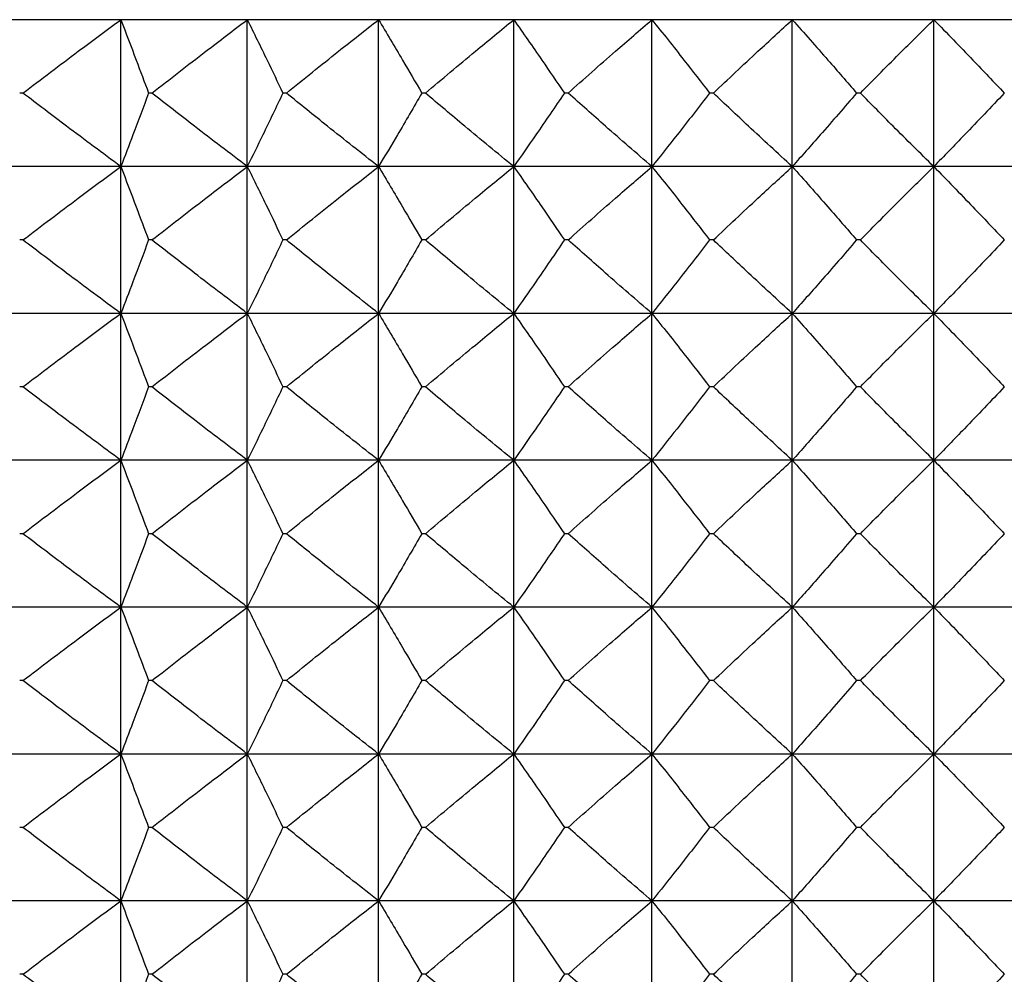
# Model space of a CAD drawing. Header units: millimetres. Extents: x 0 to 210, y 0 to 297.
# Tile 72 of 80: x 174.52 to 176.53, y 272.48 to 274.43. Entities that reach past the tile are written whole.
import ezdxf

# ---------------------------------------------------------------- set-up
doc = ezdxf.new("R2010")
doc.units = ezdxf.units.MM

msp = doc.modelspace()

# ---------------------------------------------------------------- linework, layer by layer
at = {"color": 7, "linetype": 'Continuous', "lineweight": 25}
for p, q in [((174.7272, 274.4273), (174.4805, 274.4273)), ((174.9855, 274.4273), (174.7272, 274.4273)), ((174.7272, 274.1273), (174.7272, 274.4273)), ((175.2536, 274.4273), (174.9855, 274.4273)), ((174.9855, 274.1273), (174.9855, 274.4273)), ((175.5298, 274.4273), (175.2536, 274.4273)), ((175.2536, 274.1273), (175.2536, 274.4273)), ((175.8121, 274.4273), (175.5298, 274.4273)), ((175.5298, 274.1273), (175.5298, 274.4273)), ((176.0988, 274.4273), (175.8121, 274.4273)), ((175.8121, 274.1273), (175.8121, 274.4273)), ((176.3878, 274.4273), (176.0988, 274.4273)), ((176.0988, 274.1273), (176.0988, 274.4273)), ((176.6774, 274.4273), (176.3878, 274.4273)), ((176.3878, 274.1273), (176.3878, 274.4273)), ((174.5271, 274.2773), (174.5205, 274.2773)), ((174.7906, 274.2773), (174.7838, 274.2773)), ((175.0653, 274.2773), (175.0582, 274.2773)), ((175.3493, 274.2773), (175.342, 274.2773)), ((175.6407, 274.2773), (175.6332, 274.2773)), ((175.9375, 274.2773), (175.9299, 274.2773)), ((176.2378, 274.2773), (176.2301, 274.2773)), ((174.7272, 274.1273), (174.4805, 274.1273)), ((174.9855, 274.1273), (174.7272, 274.1273)), ((174.7272, 273.8273), (174.7272, 274.1273)), ((175.2536, 274.1273), (174.9855, 274.1273)), ((174.9855, 273.8273), (174.9855, 274.1273)), ((175.5298, 274.1273), (175.2536, 274.1273)), ((175.2536, 273.8273), (175.2536, 274.1273)), ((175.8121, 274.1273), (175.5298, 274.1273)), ((175.5298, 273.8273), (175.5298, 274.1273)), ((176.0988, 274.1273), (175.8121, 274.1273)), ((175.8121, 273.8273), (175.8121, 274.1273)), ((176.3878, 274.1273), (176.0988, 274.1273)), ((176.0988, 273.8273), (176.0988, 274.1273)), ((176.6774, 274.1273), (176.3878, 274.1273)), ((176.3878, 273.8273), (176.3878, 274.1273)), ((174.5271, 273.9773), (174.5205, 273.9773)), ((174.7906, 273.9773), (174.7838, 273.9773)), ((175.0653, 273.9773), (175.0582, 273.9773)), ((175.3493, 273.9773), (175.342, 273.9773)), ((175.6407, 273.9773), (175.6332, 273.9773)), ((175.9375, 273.9773), (175.9299, 273.9773)), ((176.2378, 273.9773), (176.2301, 273.9773)), ((174.7272, 273.8273), (174.4805, 273.8273)), ((174.9855, 273.8273), (174.7272, 273.8273)), ((174.7272, 273.5273), (174.7272, 273.8273)), ((175.2536, 273.8273), (174.9855, 273.8273)), ((174.9855, 273.5273), (174.9855, 273.8273)), ((175.5298, 273.8273), (175.2536, 273.8273)), ((175.2536, 273.5273), (175.2536, 273.8273)), ((175.8121, 273.8273), (175.5298, 273.8273)), ((175.5298, 273.5273), (175.5298, 273.8273)), ((176.0988, 273.8273), (175.8121, 273.8273)), ((175.8121, 273.5273), (175.8121, 273.8273)), ((176.3878, 273.8273), (176.0988, 273.8273)), ((176.0988, 273.5273), (176.0988, 273.8273)), ((176.3878, 273.5273), (176.3878, 273.8273)), ((176.6774, 273.8273), (176.3878, 273.8273)), ((174.5271, 273.6773), (174.5205, 273.6773)), ((174.7906, 273.6773), (174.7838, 273.6773)), ((175.0653, 273.6773), (175.0582, 273.6773)), ((175.3493, 273.6773), (175.342, 273.6773)), ((175.6407, 273.6773), (175.6332, 273.6773)), ((175.9375, 273.6773), (175.9299, 273.6773)), ((176.2378, 273.6773), (176.2301, 273.6773)), ((174.7272, 273.5273), (174.4805, 273.5273)), ((174.9855, 273.5273), (174.7272, 273.5273)), ((174.7272, 273.2273), (174.7272, 273.5273)), ((175.2536, 273.5273), (174.9855, 273.5273)), ((174.9855, 273.2273), (174.9855, 273.5273)), ((175.5298, 273.5273), (175.2536, 273.5273)), ((175.2536, 273.2273), (175.2536, 273.5273)), ((175.8121, 273.5273), (175.5298, 273.5273)), ((175.5298, 273.2273), (175.5298, 273.5273)), ((176.0988, 273.5273), (175.8121, 273.5273)), ((175.8121, 273.2273), (175.8121, 273.5273)), ((176.3878, 273.5273), (176.0988, 273.5273)), ((176.0988, 273.2273), (176.0988, 273.5273)), ((176.6774, 273.5273), (176.3878, 273.5273)), ((176.3878, 273.2273), (176.3878, 273.5273)), ((174.5271, 273.3773), (174.5205, 273.3773)), ((174.7906, 273.3773), (174.7838, 273.3773)), ((175.0653, 273.3773), (175.0582, 273.3773)), ((175.3493, 273.3773), (175.342, 273.3773)), ((175.6407, 273.3773), (175.6332, 273.3773)), ((175.9375, 273.3773), (175.9299, 273.3773)), ((176.2378, 273.3773), (176.2301, 273.3773)), ((174.7272, 273.2273), (174.4805, 273.2273)), ((174.9855, 273.2273), (174.7272, 273.2273)), ((174.7272, 272.9273), (174.7272, 273.2273)), ((175.2536, 273.2273), (174.9855, 273.2273)), ((174.9855, 272.9273), (174.9855, 273.2273)), ((175.5298, 273.2273), (175.2536, 273.2273)), ((175.2536, 272.9273), (175.2536, 273.2273)), ((175.8121, 273.2273), (175.5298, 273.2273)), ((175.5298, 272.9273), (175.5298, 273.2273)), ((176.0988, 273.2273), (175.8121, 273.2273)), ((175.8121, 272.9273), (175.8121, 273.2273)), ((176.3878, 273.2273), (176.0988, 273.2273)), ((176.0988, 272.9273), (176.0988, 273.2273)), ((176.6774, 273.2273), (176.3878, 273.2273)), ((176.3878, 272.9273), (176.3878, 273.2273)), ((174.5271, 273.0773), (174.5205, 273.0773)), ((174.7906, 273.0773), (174.7838, 273.0773)), ((175.0653, 273.0773), (175.0582, 273.0773)), ((175.3493, 273.0773), (175.342, 273.0773)), ((175.6407, 273.0773), (175.6332, 273.0773)), ((175.9375, 273.0773), (175.9299, 273.0773)), ((176.2378, 273.0773), (176.2301, 273.0773)), ((174.7272, 272.9273), (174.4805, 272.9273)), ((174.9855, 272.9273), (174.7272, 272.9273)), ((174.7272, 272.6273), (174.7272, 272.9273)), ((175.2536, 272.9273), (174.9855, 272.9273)), ((174.9855, 272.6273), (174.9855, 272.9273)), ((175.5298, 272.9273), (175.2536, 272.9273)), ((175.2536, 272.6273), (175.2536, 272.9273)), ((175.8121, 272.9273), (175.5298, 272.9273)), ((175.5298, 272.6273), (175.5298, 272.9273)), ((176.0988, 272.9273), (175.8121, 272.9273)), ((175.8121, 272.6273), (175.8121, 272.9273)), ((176.3878, 272.9273), (176.0988, 272.9273)), ((176.0988, 272.6273), (176.0988, 272.9273)), ((176.3878, 272.6273), (176.3878, 272.9273)), ((176.6774, 272.9273), (176.3878, 272.9273)), ((174.5271, 272.7773), (174.5205, 272.7773)), ((174.7906, 272.7773), (174.7838, 272.7773)), ((175.0653, 272.7773), (175.0582, 272.7773)), ((175.3493, 272.7773), (175.342, 272.7773)), ((175.6407, 272.7773), (175.6332, 272.7773)), ((175.9375, 272.7773), (175.9299, 272.7773)), ((176.2378, 272.7773), (176.2301, 272.7773)), ((174.7272, 272.6273), (174.4805, 272.6273)), ((174.9855, 272.6273), (174.7272, 272.6273)), ((174.7272, 272.3273), (174.7272, 272.6273)), ((175.2536, 272.6273), (174.9855, 272.6273)), ((174.9855, 272.3273), (174.9855, 272.6273)), ((175.5298, 272.6273), (175.2536, 272.6273)), ((175.2536, 272.3273), (175.2536, 272.6273)), ((175.8121, 272.6273), (175.5298, 272.6273)), ((175.5298, 272.3273), (175.5298, 272.6273)), ((176.0988, 272.6273), (175.8121, 272.6273)), ((175.8121, 272.3273), (175.8121, 272.6273)), ((176.3878, 272.6273), (176.0988, 272.6273)), ((176.0988, 272.3273), (176.0988, 272.6273)), ((176.6774, 272.6273), (176.3878, 272.6273)), ((176.3878, 272.3273), (176.3878, 272.6273)), ((174.5271, 272.4773), (174.5205, 272.4773)), ((174.7906, 272.4773), (174.7838, 272.4773)), ((175.0653, 272.4773), (175.0582, 272.4773)), ((175.3493, 272.4773), (175.342, 272.4773)), ((175.6407, 272.4773), (175.6332, 272.4773)), ((175.9375, 272.4773), (175.9299, 272.4773)), ((176.2378, 272.4773), (176.2301, 272.4773))]:
    msp.add_line(p, q, dxfattribs=at)
for points, knots in [([(174.5271, 274.2773), (174.5647, 274.3059), (174.6311, 274.3563), (174.6982, 274.4058), (174.7272, 274.4273)], [0, 0, 0, 0, 0.566759, 1, 1, 1, 1]), ([(174.7272, 274.4273), (174.7377, 274.3998), (174.7568, 274.3499), (174.7754, 274.2998), (174.7838, 274.2773)], [0, 0, 0, 0, 0.550756, 1, 1, 1, 1]), ([(174.7906, 274.2773), (174.8273, 274.3059), (174.8919, 274.3563), (174.9572, 274.4058), (174.9855, 274.4273)], [0, 0, 0, 0, 0.566817, 1, 1, 1, 1]), ([(174.9855, 274.4273), (174.999, 274.3998), (175.0235, 274.35), (175.0475, 274.2998), (175.0582, 274.2773)], [0, 0, 0, 0, 0.551066, 1, 1, 1, 1]), ([(175.0653, 274.2773), (175.1007, 274.3059), (175.1632, 274.3563), (175.2263, 274.4058), (175.2536, 274.4273)], [0, 0, 0, 0, 0.566891, 1, 1, 1, 1]), ([(175.2536, 274.4273), (175.27, 274.3998), (175.2998, 274.35), (175.3289, 274.2998), (175.342, 274.2773)], [0, 0, 0, 0, 0.551383, 1, 1, 1, 1]), ([(175.3493, 274.2773), (175.3832, 274.3059), (175.4431, 274.3563), (175.5036, 274.4058), (175.5298, 274.4273)], [0, 0, 0, 0, 0.566986, 1, 1, 1, 1]), ([(175.5298, 274.4273), (175.549, 274.3998), (175.5838, 274.3501), (175.6179, 274.2998), (175.6332, 274.2773)], [0, 0, 0, 0, 0.551688, 1, 1, 1, 1]), ([(175.6407, 274.2773), (175.6729, 274.3059), (175.7297, 274.3563), (175.7872, 274.4058), (175.8121, 274.4273)], [0, 0, 0, 0, 0.567103, 1, 1, 1, 1]), ([(175.8121, 274.4273), (175.834, 274.3999), (175.8736, 274.3501), (175.9125, 274.2998), (175.9299, 274.2773)], [0, 0, 0, 0, 0.551968, 1, 1, 1, 1]), ([(175.9375, 274.2773), (175.9678, 274.3059), (176.0212, 274.3562), (176.0754, 274.4058), (176.0988, 274.4273)], [0, 0, 0, 0, 0.5672433, 1, 1, 1, 1]), ([(176.0988, 274.4273), (176.1231, 274.3999), (176.1673, 274.3502), (176.2107, 274.2998), (176.2301, 274.2773)], [0, 0, 0, 0, 0.552216, 1, 1, 1, 1]), ([(176.2378, 274.2773), (176.266, 274.3059), (176.3157, 274.3562), (176.366, 274.4058), (176.3878, 274.4273)], [0, 0, 0, 0, 0.567411, 1, 1, 1, 1]), ([(176.3878, 274.4273), (176.4146, 274.3999), (176.4629, 274.3502), (176.5106, 274.2998), (176.5319, 274.2773)], [0, 0, 0, 0, 0.5524322, 1, 1, 1, 1]), ([(174.7272, 274.1273), (174.6901, 274.1547), (174.6231, 274.2043), (174.5567, 274.2548), (174.5271, 274.2773)], [0, 0, 0, 0, 0.553206, 1, 1, 1, 1]), ([(174.7838, 274.2773), (174.7732, 274.2488), (174.7546, 274.1987), (174.7355, 274.1488), (174.7272, 274.1273)], [0, 0, 0, 0, 0.569197, 1, 1, 1, 1]), ([(174.9855, 274.1273), (174.9494, 274.1547), (174.8841, 274.2043), (174.8195, 274.2548), (174.7906, 274.2773)], [0, 0, 0, 0, 0.553148, 1, 1, 1, 1]), ([(175.0582, 274.2773), (175.0446, 274.2488), (175.0206, 274.1987), (174.9961, 274.1488), (174.9855, 274.1273)], [0, 0, 0, 0, 0.568889, 1, 1, 1, 1]), ([(175.2536, 274.1273), (175.2187, 274.1547), (175.1556, 274.2043), (175.0932, 274.2548), (175.0653, 274.2773)], [0, 0, 0, 0, 0.553073, 1, 1, 1, 1]), ([(175.342, 274.2773), (175.3254, 274.2488), (175.2963, 274.1986), (175.2665, 274.1488), (175.2536, 274.1273)], [0, 0, 0, 0, 0.568572, 1, 1, 1, 1]), ([(175.5298, 274.1273), (175.4963, 274.1547), (175.4358, 274.2043), (175.376, 274.2548), (175.3493, 274.2773)], [0, 0, 0, 0, 0.552978, 1, 1, 1, 1]), ([(175.6332, 274.2773), (175.6138, 274.2488), (175.5796, 274.1985), (175.5448, 274.1488), (175.5298, 274.1273)], [0, 0, 0, 0, 0.568269, 1, 1, 1, 1]), ([(175.8121, 274.1273), (175.7803, 274.1547), (175.7229, 274.2043), (175.6661, 274.2548), (175.6407, 274.2773)], [0, 0, 0, 0, 0.552861, 1, 1, 1, 1]), ([(175.9299, 274.2773), (175.9078, 274.2488), (175.8689, 274.1985), (175.8292, 274.1488), (175.8121, 274.1273)], [0, 0, 0, 0, 0.567991, 1, 1, 1, 1]), ([(176.0988, 274.1273), (176.0689, 274.1547), (176.0148, 274.2044), (175.9614, 274.2548), (175.9375, 274.2773)], [0, 0, 0, 0, 0.552719, 1, 1, 1, 1]), ([(176.2301, 274.2773), (176.2055, 274.2488), (176.162, 274.1985), (176.1179, 274.1488), (176.0988, 274.1273)], [0, 0, 0, 0, 0.567743, 1, 1, 1, 1]), ([(176.3878, 274.1273), (176.36, 274.1547), (176.3097, 274.2044), (176.26, 274.2548), (176.2378, 274.2773)], [0, 0, 0, 0, 0.552551, 1, 1, 1, 1]), ([(176.5319, 274.2773), (176.5048, 274.2487), (176.4572, 274.1984), (176.4088, 274.1488), (176.3878, 274.1273)], [0, 0, 0, 0, 0.567528, 1, 1, 1, 1]), ([(174.5271, 273.9773), (174.5647, 274.0059), (174.6311, 274.0563), (174.6982, 274.1059), (174.7272, 274.1273)], [0, 0, 0, 0, 0.566794, 1, 1, 1, 1]), ([(174.7272, 274.1273), (174.7377, 274.0998), (174.7568, 274.0499), (174.7754, 273.9998), (174.7838, 273.9773)], [0, 0, 0, 0, 0.550756, 1, 1, 1, 1]), ([(174.7906, 273.9773), (174.8273, 274.0059), (174.8919, 274.0563), (174.9572, 274.1058), (174.9855, 274.1273)], [0, 0, 0, 0, 0.566853, 1, 1, 1, 1]), ([(174.9855, 274.1273), (174.999, 274.0998), (175.0235, 274.05), (175.0475, 273.9998), (175.0582, 273.9773)], [0, 0, 0, 0, 0.551066, 1, 1, 1, 1]), ([(175.0653, 273.9773), (175.1007, 274.0059), (175.1632, 274.0563), (175.2263, 274.1058), (175.2536, 274.1273)], [0, 0, 0, 0, 0.56693, 1, 1, 1, 1]), ([(175.2536, 274.1273), (175.27, 274.0998), (175.2998, 274.05), (175.3289, 273.9998), (175.342, 273.9773)], [0, 0, 0, 0, 0.551383, 1, 1, 1, 1]), ([(175.3493, 273.9773), (175.3832, 274.0059), (175.443, 274.0563), (175.5036, 274.1058), (175.5298, 274.1273)], [0, 0, 0, 0, 0.567027, 1, 1, 1, 1]), ([(175.5298, 274.1273), (175.549, 274.0998), (175.5838, 274.0501), (175.6179, 273.9998), (175.6332, 273.9773)], [0, 0, 0, 0, 0.551688, 1, 1, 1, 1]), ([(175.6407, 273.9773), (175.6729, 274.0059), (175.7297, 274.0563), (175.7872, 274.1058), (175.8121, 274.1273)], [0, 0, 0, 0, 0.567146, 1, 1, 1, 1]), ([(175.8121, 274.1273), (175.834, 274.0998), (175.8736, 274.0501), (175.9125, 273.9998), (175.9299, 273.9773)], [0, 0, 0, 0, 0.551968, 1, 1, 1, 1]), ([(175.9375, 273.9773), (175.9678, 274.0059), (176.0212, 274.0562), (176.0754, 274.1058), (176.0988, 274.1273)], [0, 0, 0, 0, 0.567289, 1, 1, 1, 1]), ([(176.0988, 274.1273), (176.1231, 274.0999), (176.1673, 274.0502), (176.2107, 273.9998), (176.2301, 273.9773)], [0, 0, 0, 0, 0.552216, 1, 1, 1, 1]), ([(176.2378, 273.9773), (176.266, 274.0059), (176.3156, 274.0562), (176.366, 274.1058), (176.3878, 274.1273)], [0, 0, 0, 0, 0.567461, 1, 1, 1, 1]), ([(176.3878, 274.1273), (176.4146, 274.0999), (176.4629, 274.0502), (176.5106, 273.9998), (176.5319, 273.9773)], [0, 0, 0, 0, 0.5524322, 1, 1, 1, 1]), ([(174.7272, 273.8273), (174.6901, 273.8547), (174.6231, 273.9043), (174.5567, 273.9548), (174.5271, 273.9773)], [0, 0, 0, 0, 0.55319, 1, 1, 1, 1]), ([(174.7838, 273.9773), (174.7732, 273.9488), (174.7546, 273.8987), (174.7355, 273.8488), (174.7272, 273.8273)], [0, 0, 0, 0, 0.569247, 1, 1, 1, 1]), ([(174.9855, 273.8273), (174.9494, 273.8547), (174.8841, 273.9043), (174.8195, 273.9548), (174.7906, 273.9773)], [0, 0, 0, 0, 0.553132, 1, 1, 1, 1]), ([(175.0582, 273.9773), (175.0446, 273.9488), (175.0206, 273.8987), (174.9961, 273.8488), (174.9855, 273.8273)], [0, 0, 0, 0, 0.568934, 1, 1, 1, 1]), ([(175.2536, 273.8273), (175.2187, 273.8547), (175.1556, 273.9043), (175.0932, 273.9548), (175.0653, 273.9773)], [0, 0, 0, 0, 0.553056, 1, 1, 1, 1]), ([(175.342, 273.9773), (175.3254, 273.9488), (175.2963, 273.8986), (175.2665, 273.8488), (175.2536, 273.8273)], [0, 0, 0, 0, 0.568614, 1, 1, 1, 1]), ([(175.5298, 273.8273), (175.4963, 273.8547), (175.4358, 273.9043), (175.376, 273.9548), (175.3493, 273.9773)], [0, 0, 0, 0, 0.55296, 1, 1, 1, 1]), ([(175.6332, 273.9773), (175.6138, 273.9488), (175.5796, 273.8985), (175.5448, 273.8488), (175.5298, 273.8273)], [0, 0, 0, 0, 0.568307, 1, 1, 1, 1]), ([(175.8121, 273.8273), (175.7803, 273.8547), (175.7228, 273.9043), (175.6661, 273.9548), (175.6407, 273.9773)], [0, 0, 0, 0, 0.5528414, 1, 1, 1, 1]), ([(175.9299, 273.9773), (175.9078, 273.9488), (175.8689, 273.8985), (175.8292, 273.8488), (175.8121, 273.8273)], [0, 0, 0, 0, 0.568026, 1, 1, 1, 1]), ([(176.0988, 273.8273), (176.0689, 273.8547), (176.0148, 273.9044), (175.9614, 273.9548), (175.9375, 273.9773)], [0, 0, 0, 0, 0.5526986, 1, 1, 1, 1]), ([(176.2301, 273.9773), (176.2055, 273.9487), (176.162, 273.8984), (176.1179, 273.8488), (176.0988, 273.8273)], [0, 0, 0, 0, 0.567775, 1, 1, 1, 1]), ([(176.3878, 273.8273), (176.36, 273.8547), (176.3096, 273.9044), (176.26, 273.9548), (176.2378, 273.9773)], [0, 0, 0, 0, 0.552528, 1, 1, 1, 1]), ([(176.5319, 273.9773), (176.5048, 273.9487), (176.4572, 273.8984), (176.4088, 273.8488), (176.3878, 273.8273)], [0, 0, 0, 0, 0.5675575, 1, 1, 1, 1]), ([(174.5271, 273.6773), (174.5647, 273.7059), (174.6311, 273.7563), (174.6982, 273.8059), (174.7272, 273.8273)], [0, 0, 0, 0, 0.566774, 1, 1, 1, 1]), ([(174.7272, 273.8273), (174.7377, 273.7998), (174.7568, 273.7499), (174.7754, 273.6998), (174.7838, 273.6773)], [0, 0, 0, 0, 0.550795, 1, 1, 1, 1]), ([(174.7906, 273.6773), (174.8273, 273.7059), (174.8919, 273.7563), (174.9572, 273.8059), (174.9855, 273.8273)], [0, 0, 0, 0, 0.566833, 1, 1, 1, 1]), ([(174.9855, 273.8273), (174.999, 273.7998), (175.0235, 273.75), (175.0475, 273.6998), (175.0582, 273.6773)], [0, 0, 0, 0, 0.551102, 1, 1, 1, 1]), ([(175.0653, 273.6773), (175.1007, 273.7059), (175.1632, 273.7563), (175.2263, 273.8059), (175.2536, 273.8273)], [0, 0, 0, 0, 0.566908, 1, 1, 1, 1]), ([(175.2536, 273.8273), (175.27, 273.7998), (175.2998, 273.75), (175.3289, 273.6998), (175.342, 273.6773)], [0, 0, 0, 0, 0.551416, 1, 1, 1, 1]), ([(175.3493, 273.6773), (175.3832, 273.7059), (175.4431, 273.7563), (175.5036, 273.8059), (175.5298, 273.8273)], [0, 0, 0, 0, 0.5670039, 1, 1, 1, 1]), ([(175.5298, 273.8273), (175.549, 273.7998), (175.5838, 273.7501), (175.6179, 273.6998), (175.6332, 273.6773)], [0, 0, 0, 0, 0.551718, 1, 1, 1, 1]), ([(175.6407, 273.6773), (175.6729, 273.7059), (175.7297, 273.7563), (175.7872, 273.8058), (175.8121, 273.8273)], [0, 0, 0, 0, 0.567121, 1, 1, 1, 1]), ([(175.8121, 273.8273), (175.834, 273.7999), (175.8736, 273.7501), (175.9125, 273.6998), (175.9299, 273.6773)], [0, 0, 0, 0, 0.551995, 1, 1, 1, 1]), ([(175.9375, 273.6773), (175.9678, 273.7059), (176.0212, 273.7562), (176.0754, 273.8058), (176.0988, 273.8273)], [0, 0, 0, 0, 0.567263, 1, 1, 1, 1]), ([(176.0988, 273.8273), (176.1231, 273.7999), (176.1673, 273.7502), (176.2107, 273.6998), (176.2301, 273.6773)], [0, 0, 0, 0, 0.552241, 1, 1, 1, 1]), ([(176.2378, 273.6773), (176.266, 273.7059), (176.3156, 273.7562), (176.366, 273.8058), (176.3878, 273.8273)], [0, 0, 0, 0, 0.567433, 1, 1, 1, 1]), ([(176.3878, 273.8273), (176.4146, 273.7999), (176.4629, 273.7502), (176.5106, 273.6998), (176.5319, 273.6773)], [0, 0, 0, 0, 0.552455, 1, 1, 1, 1]), ([(174.7272, 273.5273), (174.6901, 273.5547), (174.6231, 273.6043), (174.5567, 273.6547), (174.5271, 273.6773)], [0, 0, 0, 0, 0.55319, 1, 1, 1, 1]), ([(174.7838, 273.6773), (174.7732, 273.6488), (174.7546, 273.5987), (174.7355, 273.5488), (174.7272, 273.5273)], [0, 0, 0, 0, 0.56916, 1, 1, 1, 1]), ([(174.9855, 273.5273), (174.9494, 273.5547), (174.8841, 273.6043), (174.8195, 273.6547), (174.7906, 273.6773)], [0, 0, 0, 0, 0.553132, 1, 1, 1, 1]), ([(175.0582, 273.6773), (175.0446, 273.6488), (175.0206, 273.5987), (174.9961, 273.5488), (174.9855, 273.5273)], [0, 0, 0, 0, 0.568854, 1, 1, 1, 1]), ([(175.2536, 273.5273), (175.2187, 273.5547), (175.1556, 273.6043), (175.0932, 273.6548), (175.0653, 273.6773)], [0, 0, 0, 0, 0.553056, 1, 1, 1, 1]), ([(175.342, 273.6773), (175.3254, 273.6488), (175.2963, 273.5986), (175.2665, 273.5488), (175.2536, 273.5273)], [0, 0, 0, 0, 0.568541, 1, 1, 1, 1]), ([(175.5298, 273.5273), (175.4963, 273.5547), (175.4358, 273.6043), (175.376, 273.6548), (175.3493, 273.6773)], [0, 0, 0, 0, 0.55296, 1, 1, 1, 1]), ([(175.6332, 273.6773), (175.6138, 273.6488), (175.5796, 273.5985), (175.5448, 273.5488), (175.5298, 273.5273)], [0, 0, 0, 0, 0.56824, 1, 1, 1, 1]), ([(175.8121, 273.5273), (175.7803, 273.5547), (175.7228, 273.6043), (175.6661, 273.6548), (175.6407, 273.6773)], [0, 0, 0, 0, 0.5528414, 1, 1, 1, 1]), ([(175.9299, 273.6773), (175.9078, 273.6488), (175.8689, 273.5985), (175.8292, 273.5488), (175.8121, 273.5273)], [0, 0, 0, 0, 0.567964, 1, 1, 1, 1]), ([(176.0988, 273.5273), (176.0689, 273.5547), (176.0148, 273.6044), (175.9614, 273.6548), (175.9375, 273.6773)], [0, 0, 0, 0, 0.5526986, 1, 1, 1, 1]), ([(176.2301, 273.6773), (176.2055, 273.6487), (176.162, 273.5985), (176.1179, 273.5488), (176.0988, 273.5273)], [0, 0, 0, 0, 0.567719, 1, 1, 1, 1]), ([(176.3878, 273.5273), (176.36, 273.5547), (176.3096, 273.6044), (176.26, 273.6548), (176.2378, 273.6773)], [0, 0, 0, 0, 0.552528, 1, 1, 1, 1]), ([(176.5319, 273.6773), (176.5048, 273.6487), (176.4571, 273.5984), (176.4088, 273.5488), (176.3878, 273.5273)], [0, 0, 0, 0, 0.567506, 1, 1, 1, 1]), ([(174.5271, 273.3773), (174.5647, 273.4059), (174.6311, 273.4563), (174.6982, 273.5059), (174.7272, 273.5273)], [0, 0, 0, 0, 0.566794, 1, 1, 1, 1]), ([(174.7272, 273.5273), (174.7377, 273.4998), (174.7568, 273.4499), (174.7754, 273.3998), (174.7838, 273.3773)], [0, 0, 0, 0, 0.550756, 1, 1, 1, 1]), ([(174.7906, 273.3773), (174.8273, 273.4059), (174.8919, 273.4563), (174.9572, 273.5059), (174.9855, 273.5273)], [0, 0, 0, 0, 0.566853, 1, 1, 1, 1]), ([(174.9855, 273.5273), (174.999, 273.4998), (175.0235, 273.45), (175.0475, 273.3998), (175.0582, 273.3773)], [0, 0, 0, 0, 0.551066, 1, 1, 1, 1]), ([(175.0653, 273.3773), (175.1007, 273.4059), (175.1632, 273.4563), (175.2263, 273.5059), (175.2536, 273.5273)], [0, 0, 0, 0, 0.56693, 1, 1, 1, 1]), ([(175.2536, 273.5273), (175.27, 273.4998), (175.2998, 273.45), (175.3289, 273.3998), (175.342, 273.3773)], [0, 0, 0, 0, 0.551383, 1, 1, 1, 1]), ([(175.3493, 273.3773), (175.3832, 273.4059), (175.443, 273.4563), (175.5036, 273.5059), (175.5298, 273.5273)], [0, 0, 0, 0, 0.567027, 1, 1, 1, 1]), ([(175.5298, 273.5273), (175.549, 273.4998), (175.5838, 273.4501), (175.6179, 273.3998), (175.6332, 273.3773)], [0, 0, 0, 0, 0.551688, 1, 1, 1, 1]), ([(175.6407, 273.3773), (175.6729, 273.4059), (175.7297, 273.4563), (175.7872, 273.5058), (175.8121, 273.5273)], [0, 0, 0, 0, 0.567146, 1, 1, 1, 1]), ([(175.8121, 273.5273), (175.834, 273.4999), (175.8736, 273.4501), (175.9125, 273.3998), (175.9299, 273.3773)], [0, 0, 0, 0, 0.551968, 1, 1, 1, 1]), ([(175.9375, 273.3773), (175.9678, 273.4059), (176.0212, 273.4563), (176.0754, 273.5058), (176.0988, 273.5273)], [0, 0, 0, 0, 0.567289, 1, 1, 1, 1]), ([(176.0988, 273.5273), (176.1231, 273.4999), (176.1673, 273.4502), (176.2107, 273.3998), (176.2301, 273.3773)], [0, 0, 0, 0, 0.552216, 1, 1, 1, 1]), ([(176.2378, 273.3773), (176.266, 273.4059), (176.3156, 273.4562), (176.366, 273.5058), (176.3878, 273.5273)], [0, 0, 0, 0, 0.567461, 1, 1, 1, 1]), ([(176.3878, 273.5273), (176.4146, 273.4999), (176.4629, 273.4502), (176.5106, 273.3998), (176.5319, 273.3773)], [0, 0, 0, 0, 0.5524322, 1, 1, 1, 1]), ([(174.7272, 273.2273), (174.6901, 273.2547), (174.6231, 273.3043), (174.5567, 273.3548), (174.5271, 273.3773)], [0, 0, 0, 0, 0.553206, 1, 1, 1, 1]), ([(174.7838, 273.3773), (174.7732, 273.3488), (174.7546, 273.2987), (174.7355, 273.2488), (174.7272, 273.2273)], [0, 0, 0, 0, 0.569197, 1, 1, 1, 1]), ([(174.9855, 273.2273), (174.9494, 273.2547), (174.8841, 273.3043), (174.8195, 273.3548), (174.7906, 273.3773)], [0, 0, 0, 0, 0.553148, 1, 1, 1, 1]), ([(175.0582, 273.3773), (175.0446, 273.3488), (175.0206, 273.2987), (174.9961, 273.2488), (174.9855, 273.2273)], [0, 0, 0, 0, 0.568889, 1, 1, 1, 1]), ([(175.2536, 273.2273), (175.2187, 273.2547), (175.1556, 273.3043), (175.0932, 273.3548), (175.0653, 273.3773)], [0, 0, 0, 0, 0.553073, 1, 1, 1, 1]), ([(175.342, 273.3773), (175.3254, 273.3488), (175.2963, 273.2986), (175.2665, 273.2488), (175.2536, 273.2273)], [0, 0, 0, 0, 0.568572, 1, 1, 1, 1]), ([(175.5298, 273.2273), (175.4963, 273.2547), (175.4358, 273.3043), (175.376, 273.3548), (175.3493, 273.3773)], [0, 0, 0, 0, 0.552978, 1, 1, 1, 1]), ([(175.6332, 273.3773), (175.6138, 273.3488), (175.5796, 273.2985), (175.5448, 273.2488), (175.5298, 273.2273)], [0, 0, 0, 0, 0.568269, 1, 1, 1, 1]), ([(175.8121, 273.2273), (175.7803, 273.2547), (175.7229, 273.3043), (175.6661, 273.3548), (175.6407, 273.3773)], [0, 0, 0, 0, 0.552861, 1, 1, 1, 1]), ([(175.9299, 273.3773), (175.9078, 273.3488), (175.8689, 273.2985), (175.8292, 273.2488), (175.8121, 273.2273)], [0, 0, 0, 0, 0.567991, 1, 1, 1, 1]), ([(176.0988, 273.2273), (176.0689, 273.2547), (176.0148, 273.3044), (175.9614, 273.3548), (175.9375, 273.3773)], [0, 0, 0, 0, 0.552719, 1, 1, 1, 1]), ([(176.2301, 273.3773), (176.2055, 273.3488), (176.162, 273.2985), (176.1179, 273.2488), (176.0988, 273.2273)], [0, 0, 0, 0, 0.567743, 1, 1, 1, 1]), ([(176.3878, 273.2273), (176.36, 273.2547), (176.3097, 273.3044), (176.26, 273.3548), (176.2378, 273.3773)], [0, 0, 0, 0, 0.552551, 1, 1, 1, 1]), ([(176.5319, 273.3773), (176.5048, 273.3487), (176.4572, 273.2984), (176.4088, 273.2488), (176.3878, 273.2273)], [0, 0, 0, 0, 0.567528, 1, 1, 1, 1]), ([(174.5271, 273.0773), (174.5647, 273.1059), (174.6311, 273.1563), (174.6982, 273.2058), (174.7272, 273.2273)], [0, 0, 0, 0, 0.566794, 1, 1, 1, 1]), ([(174.7272, 273.2273), (174.7377, 273.1998), (174.7568, 273.1499), (174.7754, 273.0998), (174.7838, 273.0773)], [0, 0, 0, 0, 0.550756, 1, 1, 1, 1]), ([(174.7906, 273.0773), (174.8273, 273.1059), (174.8919, 273.1563), (174.9572, 273.2058), (174.9855, 273.2273)], [0, 0, 0, 0, 0.566853, 1, 1, 1, 1]), ([(174.9855, 273.2273), (174.999, 273.1998), (175.0235, 273.15), (175.0475, 273.0998), (175.0582, 273.0773)], [0, 0, 0, 0, 0.551066, 1, 1, 1, 1]), ([(175.0653, 273.0773), (175.1007, 273.1059), (175.1632, 273.1563), (175.2263, 273.2058), (175.2536, 273.2273)], [0, 0, 0, 0, 0.56693, 1, 1, 1, 1]), ([(175.2536, 273.2273), (175.27, 273.1998), (175.2998, 273.15), (175.3289, 273.0998), (175.342, 273.0773)], [0, 0, 0, 0, 0.551383, 1, 1, 1, 1]), ([(175.3493, 273.0773), (175.3832, 273.1059), (175.443, 273.1563), (175.5036, 273.2058), (175.5298, 273.2273)], [0, 0, 0, 0, 0.567027, 1, 1, 1, 1]), ([(175.5298, 273.2273), (175.549, 273.1998), (175.5838, 273.1501), (175.6179, 273.0998), (175.6332, 273.0773)], [0, 0, 0, 0, 0.551688, 1, 1, 1, 1]), ([(175.6407, 273.0773), (175.6729, 273.1059), (175.7297, 273.1563), (175.7872, 273.2058), (175.8121, 273.2273)], [0, 0, 0, 0, 0.567146, 1, 1, 1, 1]), ([(175.8121, 273.2273), (175.834, 273.1998), (175.8736, 273.1501), (175.9125, 273.0998), (175.9299, 273.0773)], [0, 0, 0, 0, 0.551968, 1, 1, 1, 1]), ([(175.9375, 273.0773), (175.9678, 273.1059), (176.0212, 273.1562), (176.0754, 273.2058), (176.0988, 273.2273)], [0, 0, 0, 0, 0.567289, 1, 1, 1, 1]), ([(176.0988, 273.2273), (176.1231, 273.1999), (176.1673, 273.1502), (176.2107, 273.0998), (176.2301, 273.0773)], [0, 0, 0, 0, 0.552216, 1, 1, 1, 1]), ([(176.2378, 273.0773), (176.266, 273.1059), (176.3156, 273.1562), (176.366, 273.2058), (176.3878, 273.2273)], [0, 0, 0, 0, 0.567461, 1, 1, 1, 1]), ([(176.3878, 273.2273), (176.4146, 273.1999), (176.4629, 273.1502), (176.5106, 273.0998), (176.5319, 273.0773)], [0, 0, 0, 0, 0.5524322, 1, 1, 1, 1]), ([(174.7272, 272.9273), (174.6901, 272.9547), (174.6231, 273.0043), (174.5567, 273.0548), (174.5271, 273.0773)], [0, 0, 0, 0, 0.55319, 1, 1, 1, 1]), ([(174.7838, 273.0773), (174.7732, 273.0488), (174.7546, 272.9987), (174.7355, 272.9488), (174.7272, 272.9273)], [0, 0, 0, 0, 0.569247, 1, 1, 1, 1]), ([(174.9855, 272.9273), (174.9494, 272.9547), (174.8841, 273.0043), (174.8195, 273.0548), (174.7906, 273.0773)], [0, 0, 0, 0, 0.553132, 1, 1, 1, 1]), ([(175.0582, 273.0773), (175.0446, 273.0488), (175.0206, 272.9987), (174.9961, 272.9488), (174.9855, 272.9273)], [0, 0, 0, 0, 0.568934, 1, 1, 1, 1]), ([(175.2536, 272.9273), (175.2187, 272.9547), (175.1556, 273.0043), (175.0932, 273.0548), (175.0653, 273.0773)], [0, 0, 0, 0, 0.553056, 1, 1, 1, 1]), ([(175.342, 273.0773), (175.3254, 273.0488), (175.2963, 272.9986), (175.2665, 272.9488), (175.2536, 272.9273)], [0, 0, 0, 0, 0.568614, 1, 1, 1, 1]), ([(175.5298, 272.9273), (175.4963, 272.9547), (175.4358, 273.0043), (175.376, 273.0548), (175.3493, 273.0773)], [0, 0, 0, 0, 0.55296, 1, 1, 1, 1]), ([(175.6332, 273.0773), (175.6138, 273.0488), (175.5796, 272.9985), (175.5448, 272.9488), (175.5298, 272.9273)], [0, 0, 0, 0, 0.568307, 1, 1, 1, 1]), ([(175.8121, 272.9273), (175.7803, 272.9547), (175.7228, 273.0043), (175.6661, 273.0548), (175.6407, 273.0773)], [0, 0, 0, 0, 0.5528414, 1, 1, 1, 1]), ([(175.9299, 273.0773), (175.9078, 273.0488), (175.8689, 272.9985), (175.8292, 272.9488), (175.8121, 272.9273)], [0, 0, 0, 0, 0.568026, 1, 1, 1, 1]), ([(176.0988, 272.9273), (176.0689, 272.9547), (176.0148, 273.0044), (175.9614, 273.0548), (175.9375, 273.0773)], [0, 0, 0, 0, 0.5526986, 1, 1, 1, 1]), ([(176.2301, 273.0773), (176.2055, 273.0487), (176.162, 272.9984), (176.1179, 272.9488), (176.0988, 272.9273)], [0, 0, 0, 0, 0.567775, 1, 1, 1, 1]), ([(176.3878, 272.9273), (176.36, 272.9547), (176.3096, 273.0044), (176.26, 273.0548), (176.2378, 273.0773)], [0, 0, 0, 0, 0.552528, 1, 1, 1, 1]), ([(176.5319, 273.0773), (176.5048, 273.0487), (176.4572, 272.9984), (176.4088, 272.9488), (176.3878, 272.9273)], [0, 0, 0, 0, 0.5675575, 1, 1, 1, 1]), ([(174.5271, 272.7773), (174.5647, 272.8059), (174.6311, 272.8563), (174.6982, 272.9059), (174.7272, 272.9273)], [0, 0, 0, 0, 0.566774, 1, 1, 1, 1]), ([(174.7272, 272.9273), (174.7377, 272.8998), (174.7568, 272.8499), (174.7754, 272.7998), (174.7838, 272.7773)], [0, 0, 0, 0, 0.550795, 1, 1, 1, 1]), ([(174.7906, 272.7773), (174.8273, 272.8059), (174.8919, 272.8563), (174.9572, 272.9059), (174.9855, 272.9273)], [0, 0, 0, 0, 0.566833, 1, 1, 1, 1]), ([(174.9855, 272.9273), (174.999, 272.8998), (175.0235, 272.85), (175.0475, 272.7998), (175.0582, 272.7773)], [0, 0, 0, 0, 0.551102, 1, 1, 1, 1]), ([(175.0653, 272.7773), (175.1007, 272.8059), (175.1632, 272.8563), (175.2263, 272.9059), (175.2536, 272.9273)], [0, 0, 0, 0, 0.566908, 1, 1, 1, 1]), ([(175.2536, 272.9273), (175.27, 272.8998), (175.2998, 272.85), (175.3289, 272.7998), (175.342, 272.7773)], [0, 0, 0, 0, 0.551416, 1, 1, 1, 1]), ([(175.3493, 272.7773), (175.3832, 272.8059), (175.4431, 272.8563), (175.5036, 272.9058), (175.5298, 272.9273)], [0, 0, 0, 0, 0.5670039, 1, 1, 1, 1]), ([(175.5298, 272.9273), (175.549, 272.8998), (175.5838, 272.8501), (175.6179, 272.7998), (175.6332, 272.7773)], [0, 0, 0, 0, 0.551718, 1, 1, 1, 1]), ([(175.6407, 272.7773), (175.6729, 272.8059), (175.7297, 272.8563), (175.7872, 272.9058), (175.8121, 272.9273)], [0, 0, 0, 0, 0.567121, 1, 1, 1, 1]), ([(175.8121, 272.9273), (175.834, 272.8999), (175.8736, 272.8501), (175.9125, 272.7998), (175.9299, 272.7773)], [0, 0, 0, 0, 0.551995, 1, 1, 1, 1]), ([(175.9375, 272.7773), (175.9678, 272.8059), (176.0212, 272.8562), (176.0754, 272.9058), (176.0988, 272.9273)], [0, 0, 0, 0, 0.567263, 1, 1, 1, 1]), ([(176.0988, 272.9273), (176.1231, 272.8999), (176.1673, 272.8502), (176.2107, 272.7998), (176.2301, 272.7773)], [0, 0, 0, 0, 0.552241, 1, 1, 1, 1]), ([(176.2378, 272.7773), (176.266, 272.8059), (176.3156, 272.8562), (176.366, 272.9058), (176.3878, 272.9273)], [0, 0, 0, 0, 0.567433, 1, 1, 1, 1]), ([(176.3878, 272.9273), (176.4146, 272.8999), (176.4629, 272.8502), (176.5106, 272.7998), (176.5319, 272.7773)], [0, 0, 0, 0, 0.552455, 1, 1, 1, 1]), ([(174.7272, 272.6273), (174.6901, 272.6547), (174.6231, 272.7043), (174.5567, 272.7547), (174.5271, 272.7773)], [0, 0, 0, 0, 0.55319, 1, 1, 1, 1]), ([(174.7838, 272.7773), (174.7732, 272.7488), (174.7546, 272.6987), (174.7355, 272.6488), (174.7272, 272.6273)], [0, 0, 0, 0, 0.56916, 1, 1, 1, 1]), ([(174.9855, 272.6273), (174.9494, 272.6547), (174.8841, 272.7043), (174.8195, 272.7547), (174.7906, 272.7773)], [0, 0, 0, 0, 0.553132, 1, 1, 1, 1]), ([(175.0582, 272.7773), (175.0446, 272.7488), (175.0206, 272.6987), (174.9961, 272.6488), (174.9855, 272.6273)], [0, 0, 0, 0, 0.568854, 1, 1, 1, 1]), ([(175.2536, 272.6273), (175.2187, 272.6547), (175.1556, 272.7043), (175.0932, 272.7547), (175.0653, 272.7773)], [0, 0, 0, 0, 0.553056, 1, 1, 1, 1]), ([(175.342, 272.7773), (175.3254, 272.7488), (175.2963, 272.6986), (175.2665, 272.6488), (175.2536, 272.6273)], [0, 0, 0, 0, 0.568541, 1, 1, 1, 1]), ([(175.5298, 272.6273), (175.4963, 272.6547), (175.4358, 272.7043), (175.376, 272.7548), (175.3493, 272.7773)], [0, 0, 0, 0, 0.55296, 1, 1, 1, 1]), ([(175.6332, 272.7773), (175.6138, 272.7488), (175.5796, 272.6985), (175.5448, 272.6488), (175.5298, 272.6273)], [0, 0, 0, 0, 0.56824, 1, 1, 1, 1]), ([(175.8121, 272.6273), (175.7803, 272.6547), (175.7228, 272.7043), (175.6661, 272.7548), (175.6407, 272.7773)], [0, 0, 0, 0, 0.5528414, 1, 1, 1, 1]), ([(175.9299, 272.7773), (175.9078, 272.7488), (175.8689, 272.6985), (175.8292, 272.6488), (175.8121, 272.6273)], [0, 0, 0, 0, 0.567964, 1, 1, 1, 1]), ([(176.0988, 272.6273), (176.0689, 272.6547), (176.0148, 272.7044), (175.9614, 272.7548), (175.9375, 272.7773)], [0, 0, 0, 0, 0.5526986, 1, 1, 1, 1]), ([(176.2301, 272.7773), (176.2055, 272.7487), (176.162, 272.6985), (176.1179, 272.6488), (176.0988, 272.6273)], [0, 0, 0, 0, 0.567719, 1, 1, 1, 1]), ([(176.3878, 272.6273), (176.36, 272.6547), (176.3096, 272.7044), (176.26, 272.7548), (176.2378, 272.7773)], [0, 0, 0, 0, 0.552528, 1, 1, 1, 1]), ([(176.5319, 272.7773), (176.5048, 272.7487), (176.4571, 272.6984), (176.4088, 272.6488), (176.3878, 272.6273)], [0, 0, 0, 0, 0.567506, 1, 1, 1, 1]), ([(174.5271, 272.4773), (174.5647, 272.5059), (174.6311, 272.5563), (174.6982, 272.6059), (174.7272, 272.6273)], [0, 0, 0, 0, 0.566794, 1, 1, 1, 1]), ([(174.7272, 272.6273), (174.7377, 272.5998), (174.7568, 272.5499), (174.7754, 272.4998), (174.7838, 272.4773)], [0, 0, 0, 0, 0.550756, 1, 1, 1, 1]), ([(174.7906, 272.4773), (174.8273, 272.5059), (174.8919, 272.5563), (174.9572, 272.6059), (174.9855, 272.6273)], [0, 0, 0, 0, 0.566853, 1, 1, 1, 1]), ([(174.9855, 272.6273), (174.999, 272.5998), (175.0235, 272.55), (175.0475, 272.4998), (175.0582, 272.4773)], [0, 0, 0, 0, 0.551066, 1, 1, 1, 1]), ([(175.0653, 272.4773), (175.1007, 272.5059), (175.1632, 272.5563), (175.2263, 272.6059), (175.2536, 272.6273)], [0, 0, 0, 0, 0.56693, 1, 1, 1, 1]), ([(175.2536, 272.6273), (175.27, 272.5998), (175.2998, 272.55), (175.3289, 272.4998), (175.342, 272.4773)], [0, 0, 0, 0, 0.551383, 1, 1, 1, 1]), ([(175.3493, 272.4773), (175.3832, 272.5059), (175.443, 272.5563), (175.5036, 272.6059), (175.5298, 272.6273)], [0, 0, 0, 0, 0.567027, 1, 1, 1, 1]), ([(175.5298, 272.6273), (175.549, 272.5998), (175.5838, 272.5501), (175.6179, 272.4998), (175.6332, 272.4773)], [0, 0, 0, 0, 0.551688, 1, 1, 1, 1]), ([(175.6407, 272.4773), (175.6729, 272.5059), (175.7297, 272.5563), (175.7872, 272.6058), (175.8121, 272.6273)], [0, 0, 0, 0, 0.567146, 1, 1, 1, 1]), ([(175.8121, 272.6273), (175.834, 272.5999), (175.8736, 272.5501), (175.9125, 272.4998), (175.9299, 272.4773)], [0, 0, 0, 0, 0.551968, 1, 1, 1, 1]), ([(175.9375, 272.4773), (175.9678, 272.5059), (176.0212, 272.5563), (176.0754, 272.6058), (176.0988, 272.6273)], [0, 0, 0, 0, 0.567289, 1, 1, 1, 1]), ([(176.0988, 272.6273), (176.1231, 272.5999), (176.1673, 272.5502), (176.2107, 272.4998), (176.2301, 272.4773)], [0, 0, 0, 0, 0.552216, 1, 1, 1, 1]), ([(176.2378, 272.4773), (176.266, 272.5059), (176.3156, 272.5562), (176.366, 272.6058), (176.3878, 272.6273)], [0, 0, 0, 0, 0.567461, 1, 1, 1, 1]), ([(176.3878, 272.6273), (176.4146, 272.5999), (176.4629, 272.5502), (176.5106, 272.4998), (176.5319, 272.4773)], [0, 0, 0, 0, 0.5524322, 1, 1, 1, 1]), ([(174.7272, 272.3273), (174.6901, 272.3547), (174.6231, 272.4043), (174.5567, 272.4548), (174.5271, 272.4773)], [0, 0, 0, 0, 0.553206, 1, 1, 1, 1]), ([(174.7838, 272.4773), (174.7732, 272.4488), (174.7546, 272.3987), (174.7355, 272.3488), (174.7272, 272.3273)], [0, 0, 0, 0, 0.569197, 1, 1, 1, 1]), ([(174.9855, 272.3273), (174.9494, 272.3547), (174.8841, 272.4043), (174.8195, 272.4548), (174.7906, 272.4773)], [0, 0, 0, 0, 0.553148, 1, 1, 1, 1]), ([(175.0582, 272.4773), (175.0446, 272.4488), (175.0206, 272.3987), (174.9961, 272.3488), (174.9855, 272.3273)], [0, 0, 0, 0, 0.568889, 1, 1, 1, 1]), ([(175.2536, 272.3273), (175.2187, 272.3547), (175.1556, 272.4043), (175.0932, 272.4548), (175.0653, 272.4773)], [0, 0, 0, 0, 0.553073, 1, 1, 1, 1]), ([(175.342, 272.4773), (175.3254, 272.4488), (175.2963, 272.3986), (175.2665, 272.3488), (175.2536, 272.3273)], [0, 0, 0, 0, 0.568572, 1, 1, 1, 1]), ([(175.5298, 272.3273), (175.4963, 272.3547), (175.4358, 272.4043), (175.376, 272.4548), (175.3493, 272.4773)], [0, 0, 0, 0, 0.552978, 1, 1, 1, 1]), ([(175.6332, 272.4773), (175.6138, 272.4488), (175.5796, 272.3985), (175.5448, 272.3488), (175.5298, 272.3273)], [0, 0, 0, 0, 0.568269, 1, 1, 1, 1]), ([(175.8121, 272.3273), (175.7803, 272.3547), (175.7229, 272.4043), (175.6661, 272.4548), (175.6407, 272.4773)], [0, 0, 0, 0, 0.552861, 1, 1, 1, 1]), ([(175.9299, 272.4773), (175.9078, 272.4488), (175.8689, 272.3985), (175.8292, 272.3488), (175.8121, 272.3273)], [0, 0, 0, 0, 0.567991, 1, 1, 1, 1]), ([(176.0988, 272.3273), (176.0689, 272.3547), (176.0148, 272.4044), (175.9614, 272.4548), (175.9375, 272.4773)], [0, 0, 0, 0, 0.552719, 1, 1, 1, 1]), ([(176.2301, 272.4773), (176.2055, 272.4488), (176.162, 272.3984), (176.1179, 272.3488), (176.0988, 272.3273)], [0, 0, 0, 0, 0.567743, 1, 1, 1, 1]), ([(176.3878, 272.3273), (176.36, 272.3547), (176.3097, 272.4044), (176.26, 272.4548), (176.2378, 272.4773)], [0, 0, 0, 0, 0.552551, 1, 1, 1, 1]), ([(176.5319, 272.4773), (176.5048, 272.4487), (176.4572, 272.3984), (176.4088, 272.3488), (176.3878, 272.3273)], [0, 0, 0, 0, 0.567528, 1, 1, 1, 1])]:
    msp.add_open_spline(points, degree=3, knots=knots, dxfattribs=at)

doc.saveas('drawing.dxf')
